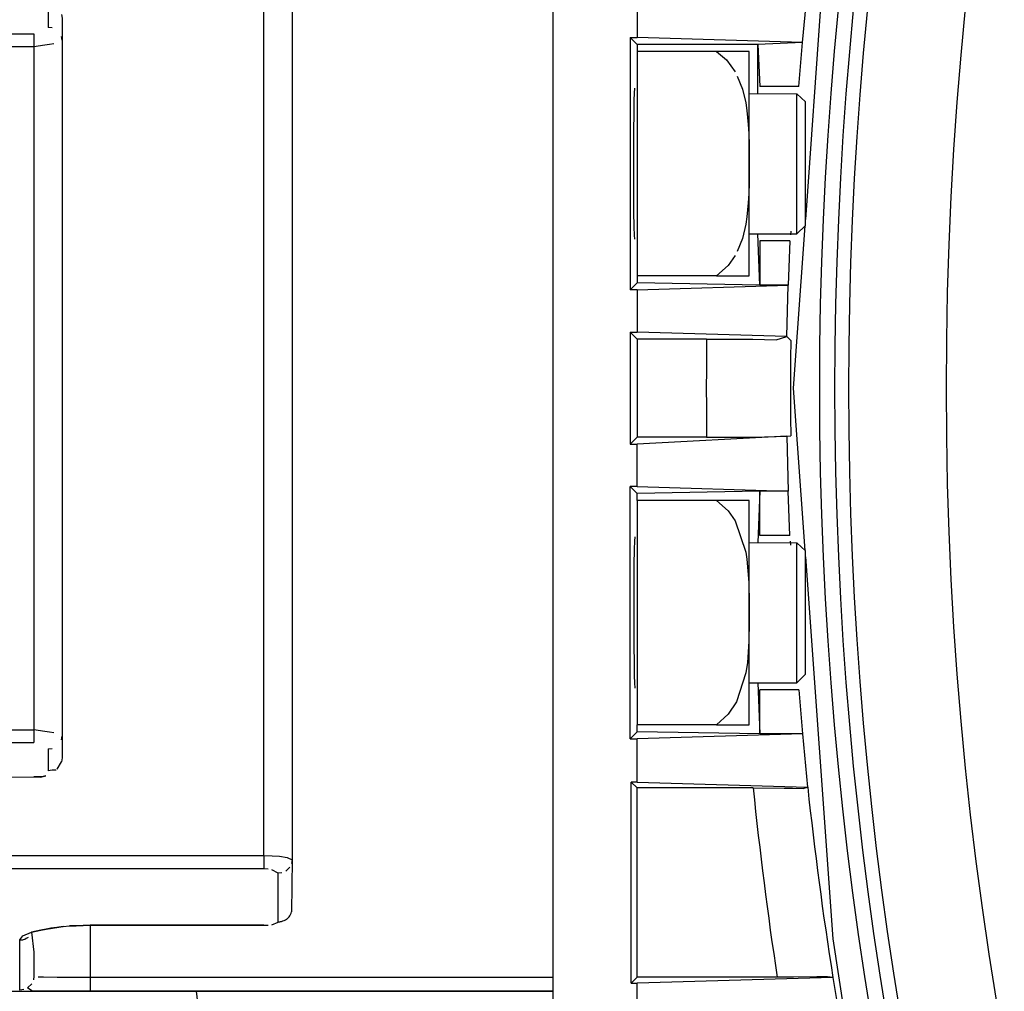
# Model space of a CAD drawing. Header units: millimetres. Extents: x -563 to -60, y -163 to 550.
# Tile 5 of 37: x -456 to -421, y 30 to 65. Entities that reach past the tile are written whole.
import ezdxf

# ---------------------------------------------------------------- set-up
doc = ezdxf.new("R2010")
doc.units = ezdxf.units.MM

# ---------------------------------------------------------------- blocks, each defined once
blk = doc.blocks.new('Stufenlinse__15', base_point=(-427.129, -85.347))
at = {"color": 7, "linetype": 'Continuous'}
blk.add_circle((-290.129, 51.653), 132.472, dxfattribs=at)
blk.add_arc((-290.129, 51.653), 137, 139.00569, 220.99431, dxfattribs=at)
at = {"color": 1, "linetype": 'Continuous'}
for radius in [136.456, 135.963]:
    blk.add_arc((-290.129, 51.653), radius, 138.91164, 221.08836, dxfattribs=at)
blk = doc.blocks.new('Kalibbriereinheit__16', base_point=(-427.129, -85.347))
blk.add_blockref('Stufenlinse__15', (-427.129, -85.347))
blk = doc.blocks.new('Elektronikeinheit_kpl___17', base_point=(-427.129, -85.347))
blk.add_blockref('Kalibbriereinheit__16', (-427.129, -85.347))
blk = doc.blocks.new('Frontteil__24', base_point=(-456.747, -152.348))
at = {"color": 7, "linetype": 'Continuous'}
blk.add_line((-449.347, 30.153), (-449.096, 28.104), dxfattribs=at)
blk = doc.blocks.new('Zylinderschraube-H7984-M5x12-8_8-TX25_1_1_6__43', base_point=(-429.629, 57.153))
at = {"color": 7, "linetype": 'Continuous'}
for p, q in [((-429.629, 62.153), (-427.929, 62.138)), ((-427.629, 61.853), (-427.929, 62.138)), ((-427.929, 59.218), (-427.929, 62.138)), ((-427.629, 59.064), (-427.629, 61.853)), ((-427.929, 57.153), (-427.929, 59.218)), ((-427.629, 57.453), (-427.629, 59.064)), ((-427.629, 57.453), (-427.929, 57.153)), ((-429.629, 57.153), (-427.929, 57.153))]:
    blk.add_line(p, q, dxfattribs=at)
blk = doc.blocks.new('Zylinderschraube-H7984-M5x12-8_8-TX25_1_1_5__44', base_point=(-429.629, 41.153))
at = {"color": 7, "linetype": 'Continuous'}
for p, q in [((-429.629, 46.153), (-427.929, 46.138)), ((-427.629, 45.853), (-427.929, 46.138)), ((-427.929, 43.218), (-427.929, 46.138)), ((-427.629, 43.064), (-427.629, 45.853)), ((-427.929, 41.153), (-427.929, 43.218)), ((-427.629, 41.453), (-427.629, 43.064)), ((-427.629, 41.453), (-427.929, 41.153)), ((-429.629, 41.153), (-427.929, 41.153))]:
    blk.add_line(p, q, dxfattribs=at)
blk = doc.blocks.new('Vierkantmutter-M5-A2_8__45', base_point=(-433.629, 55.653))
at = {"color": 7, "linetype": 'Continuous'}
for p, q in [((-433.629, 63.653), (-433.629, 55.653)), ((-430.794, 63.653), (-433.629, 63.653)), ((-429.629, 63.653), (-430.794, 63.653)), ((-430.794, 63.653), (-430.443, 63.35)), ((-429.629, 59.653), (-429.629, 63.653)), ((-430.443, 63.35), (-430.133, 62.922)), ((-430.055, 62.776), (-429.875, 62.316)), ((-429.875, 62.316), (-429.755, 61.819)), ((-429.755, 61.819), (-429.713, 61.552)), ((-429.713, 61.552), (-429.663, 61.046)), ((-429.663, 61.046), (-429.646, 60.73)), ((-429.646, 60.73), (-429.635, 60.33)), ((-429.635, 60.33), (-429.63, 59.959)), ((-429.63, 59.959), (-429.629, 59.653)), ((-429.63, 59.346), (-429.635, 58.975)), ((-429.629, 59.653), (-429.63, 59.346)), ((-429.629, 55.653), (-429.629, 59.653)), ((-429.635, 58.975), (-429.646, 58.575)), ((-429.646, 58.575), (-429.663, 58.259)), ((-429.663, 58.259), (-429.713, 57.754)), ((-429.713, 57.754), (-429.752, 57.502)), ((-429.752, 57.502), (-429.875, 56.989)), ((-429.875, 56.989), (-430.055, 56.529)), ((-430.133, 56.383), (-430.379, 56.027)), ((-430.379, 56.027), (-430.794, 55.653)), ((-430.794, 55.653), (-433.629, 55.653)), ((-430.794, 55.653), (-429.629, 55.653))]:
    blk.add_line(p, q, dxfattribs=at)
blk = doc.blocks.new('Vierkantmutter-M5-A2_7__46', base_point=(-433.629, 39.653))
at = {"color": 7, "linetype": 'Continuous'}
for p, q in [((-433.629, 47.653), (-433.629, 39.653)), ((-430.794, 47.653), (-433.629, 47.653)), ((-430.794, 47.653), (-430.379, 47.278)), ((-429.629, 47.653), (-430.794, 47.653)), ((-429.629, 43.653), (-429.629, 47.653)), ((-430.379, 47.278), (-430.133, 46.922)), ((-430.133, 46.922), (-429.752, 45.804)), ((-429.752, 45.804), (-429.713, 45.552)), ((-429.713, 45.552), (-429.646, 44.73)), ((-429.646, 44.73), (-429.63, 43.991)), ((-429.63, 43.991), (-429.629, 43.653)), ((-429.629, 43.653), (-429.63, 43.314)), ((-429.629, 39.653), (-429.629, 43.653)), ((-429.63, 43.314), (-429.644, 42.637)), ((-429.644, 42.637), (-429.698, 41.873)), ((-429.698, 41.873), (-429.752, 41.502)), ((-429.752, 41.502), (-430.082, 40.477)), ((-430.082, 40.477), (-430.379, 40.027)), ((-430.379, 40.027), (-430.794, 39.653)), ((-430.794, 39.653), (-433.629, 39.653)), ((-430.794, 39.653), (-429.629, 39.653))]:
    blk.add_line(p, q, dxfattribs=at)
blk = doc.blocks.new('Linsengehaeuse__52', base_point=(-448.248, -106.466))
at = {"color": 7, "linetype": 'Continuous'}
for p, q in [((-436.629, 74.153), (-436.629, 29.153)), ((-426.655, 71.282), (-427.629, 57.667)), ((-433.629, 65.693), (-433.629, 64.151)), ((-427.735, 63.977), (-427.548, 65.872)), ((-433.878, 64.151), (-433.629, 63.903)), ((-433.878, 64.151), (-433.878, 55.154)), ((-433.878, 64.151), (-433.629, 64.151)), ((-427.735, 63.977), (-433.629, 64.151)), ((-429.329, 63.903), (-433.629, 63.903)), ((-433.629, 63.903), (-433.629, 63.653)), ((-427.735, 63.977), (-429.329, 63.903)), ((-429.329, 63.903), (-429.255, 62.403)), ((-429.329, 62.153), (-429.329, 63.903)), ((-427.867, 62.403), (-427.735, 63.977)), ((-433.731, 61.914), (-433.723, 62.162)), ((-433.723, 62.162), (-433.713, 62.347)), ((-427.867, 62.403), (-429.255, 62.403)), ((-433.737, 61.59), (-433.731, 61.914)), ((-433.748, 60.693), (-433.737, 61.59)), ((-433.75, 59.071), (-433.748, 60.693)), ((-433.741, 57.948), (-433.75, 59.071)), ((-433.731, 57.392), (-433.741, 57.948)), ((-433.722, 57.111), (-433.731, 57.392)), ((-428.149, 57.251), (-428.16, 57.112)), ((-427.646, 57.436), (-428.059, 51.653)), ((-433.713, 56.958), (-433.722, 57.111)), ((-429.255, 55.328), (-429.329, 57.153)), ((-429.255, 56.903), (-429.255, 55.328)), ((-428.186, 56.903), (-429.255, 56.903)), ((-428.186, 56.903), (-428.237, 55.328)), ((-433.629, 55.653), (-433.629, 55.403)), ((-433.629, 55.403), (-433.878, 55.154)), ((-433.629, 55.154), (-433.878, 55.154)), ((-429.255, 55.328), (-433.629, 55.403)), ((-433.629, 55.154), (-428.237, 55.328)), ((-433.629, 55.154), (-433.629, 53.651)), ((-428.237, 55.328), (-429.255, 55.328)), ((-428.291, 53.494), (-428.237, 55.328)), ((-433.878, 53.651), (-433.629, 53.403)), ((-433.878, 53.651), (-433.629, 53.651)), ((-433.878, 53.651), (-433.878, 49.654)), ((-428.291, 53.494), (-433.629, 53.651)), ((-431.149, 53.403), (-433.629, 53.403)), ((-433.629, 53.403), (-433.629, 49.903)), ((-431.149, 53.403), (-429.501, 53.394)), ((-429.501, 53.394), (-428.675, 53.38)), ((-428.675, 53.38), (-428.291, 53.494)), ((-428.291, 53.494), (-428.15, 53.351)), ((-428.291, 53.494), (-428.15, 53.351)), ((-428.059, 51.653), (-427.646, 45.869)), ((-433.878, 49.654), (-433.629, 49.903)), ((-428.293, 49.939), (-433.629, 49.654)), ((-431.149, 49.903), (-433.629, 49.903)), ((-431.149, 49.903), (-429.501, 49.911)), ((-429.501, 49.911), (-428.675, 49.925)), ((-428.675, 49.925), (-428.293, 49.939)), ((-428.293, 49.939), (-428.15, 49.954)), ((-428.293, 49.939), (-428.15, 49.954)), ((-428.293, 49.939), (-428.237, 47.977)), ((-433.878, 49.654), (-433.629, 49.654)), ((-433.629, 48.151), (-433.629, 49.654)), ((-433.629, 48.151), (-433.878, 48.151)), ((-433.629, 47.903), (-433.878, 48.151)), ((-433.878, 39.154), (-433.878, 48.151)), ((-433.629, 48.151), (-428.237, 47.977)), ((-429.255, 47.977), (-433.629, 47.903)), ((-433.629, 47.653), (-433.629, 47.903)), ((-429.255, 47.977), (-429.329, 46.153)), ((-428.237, 47.977), (-429.255, 47.977)), ((-429.255, 46.403), (-429.255, 47.977)), ((-428.186, 46.403), (-428.237, 47.977)), ((-433.713, 46.347), (-433.722, 46.194)), ((-428.186, 46.403), (-429.255, 46.403)), ((-433.722, 46.194), (-433.731, 45.914)), ((-428.149, 46.054), (-428.16, 46.193)), ((-433.731, 45.914), (-433.741, 45.357)), ((-427.629, 45.638), (-426.655, 32.023)), ((-433.741, 45.357), (-433.75, 44.235)), ((-433.75, 44.235), (-433.748, 42.612)), ((-433.748, 42.612), (-433.737, 41.715)), ((-433.737, 41.715), (-433.731, 41.392)), ((-433.731, 41.392), (-433.723, 41.144)), ((-433.723, 41.144), (-433.713, 40.958)), ((-429.329, 41.153), (-429.255, 39.328)), ((-427.867, 40.903), (-429.255, 40.903)), ((-429.255, 39.328), (-429.255, 40.903)), ((-427.867, 40.903), (-427.736, 39.328)), ((-433.878, 39.154), (-433.629, 39.403)), ((-433.629, 39.403), (-433.629, 39.653)), ((-429.255, 39.328), (-433.629, 39.403)), ((-427.736, 39.328), (-433.629, 39.154)), ((-427.736, 39.328), (-429.255, 39.328)), ((-427.736, 39.328), (-427.548, 37.433)), ((-433.878, 39.154), (-433.629, 39.154)), ((-433.629, 37.612), (-433.629, 39.154)), ((-433.629, 37.403), (-433.839, 37.612)), ((-433.629, 37.612), (-433.839, 37.612)), ((-433.839, 30.443), (-433.839, 37.612)), ((-433.629, 37.612), (-427.548, 37.433)), ((-429.49, 37.403), (-433.629, 37.403)), ((-433.629, 30.653), (-433.629, 37.403)), ((-429.49, 37.403), (-428.387, 37.397)), ((-428.387, 37.397), (-428.082, 37.393)), ((-428.082, 37.393), (-427.708, 37.384)), ((-427.708, 37.384), (-427.548, 37.433)), ((-426.655, 32.023), (-426.249, 29.38)), ((-433.839, 30.443), (-433.629, 30.653)), ((-428.634, 30.653), (-433.629, 30.653)), ((-426.649, 30.649), (-433.629, 30.443)), ((-428.054, 30.654), (-428.634, 30.653)), ((-427.221, 30.663), (-428.054, 30.654)), ((-426.846, 30.671), (-427.221, 30.663)), ((-426.649, 30.649), (-426.846, 30.671)), ((-426.649, 30.649), (-426.473, 29.57)), ((-433.839, 30.443), (-433.629, 30.443)), ((-433.629, 29.781), (-433.629, 30.443))]:
    blk.add_line(p, q, dxfattribs=at)
at = {"color": 1, "linetype": 'Continuous'}
for centre, radius, start, end in [((-290.129, 51.653), 141.031, 179.28902, 180.71098), ((-290.129, 51.653), 138.031, 179.29493, 180.70507), ((-290.129, 51.653), 140.088, 185.83834, 188.62149), ((-290.198, 52.183), 138.139, 186.12974, 188.96832)]:
    blk.add_arc(centre, radius, start, end, dxfattribs=at)
blk = doc.blocks.new('Klaue_3__55', base_point=(-469.229, 30.153))
at = {"color": 7, "linetype": 'Continuous'}
for p, q in [((-463.189, 73.052), (-464.124, 72.896)), ((-462.895, 73.084), (-463.189, 73.052)), ((-462.382, 73.125), (-462.895, 73.084)), ((-461.405, 73.153), (-462.382, 73.125)), ((-461.405, 73.153), (-436.629, 73.153)), ((-455.129, 72.611), (-455.148, 72.749)), ((-465.798, 72.342), (-465.955, 72.249)), ((-455.129, 72.611), (-455.129, 70.829)), ((-466.366, 72.055), (-466.624, 71.89)), ((-465.955, 72.249), (-466.366, 72.055)), ((-466.624, 71.89), (-467.487, 71.233)), ((-455.165, 71.011), (-454.889, 70.975)), ((-454.889, 70.975), (-454.704, 70.935)), ((-454.704, 70.935), (-454.245, 70.864)), ((-454.245, 70.864), (-454.096, 70.843)), ((-453.865, 70.824), (-453.63, 70.822)), ((-453.63, 70.822), (-453.129, 70.799)), ((-446.929, 70.799), (-453.129, 70.799)), ((-446.782, 70.794), (-446.512, 70.749)), ((-445.929, 70.199), (-445.929, 68.465)), ((-468.727, 69.18), (-468.945, 68.467)), ((-445.929, 68.465), (-445.948, 68.597)), ((-445.929, 68.465), (-445.929, 34.84)), ((-468.998, 68.325), (-469.139, 67.56)), ((-469.139, 67.56), (-468.998, 68.325)), ((-469.139, 67.56), (-469.215, 66.732)), ((-469.215, 66.732), (-469.139, 67.56)), ((-462.429, 67.514), (-462.498, 65.978)), ((-462.343, 67.664), (-462.429, 67.514)), ((-469.215, 66.732), (-469.228, 66.331)), ((-469.228, 66.331), (-469.215, 66.732)), ((-469.228, 66.331), (-469.229, 66.117)), ((-469.229, 37.189), (-469.229, 66.117)), ((-462.498, 65.978), (-462.451, 66.178)), ((-462.191, 65.825), (-462, 65.806)), ((-461.82, 65.695), (-461.551, 65.655)), ((-461.551, 65.655), (-461.395, 65.594)), ((-461.166, 65.556), (-460.928, 65.529)), ((-460.429, 65.544), (-455.129, 65.506)), ((-455.129, 65.506), (-454.876, 65.519)), ((-454.151, 64.968), (-454.129, 64.835)), ((-454.129, 64.835), (-454.129, 64.055)), ((-454.129, 64.055), (-454.151, 64.187)), ((-454.129, 64.055), (-454.129, 39.251)), ((-454.151, 39.118), (-454.129, 39.251)), ((-454.129, 39.251), (-454.129, 38.471)), ((-454.298, 38.073), (-454.151, 38.337)), ((-454.129, 38.471), (-454.151, 38.337)), ((-460.429, 37.761), (-461.166, 37.749)), ((-460.429, 37.761), (-455.129, 37.8)), ((-455.129, 37.8), (-454.896, 37.789)), ((-454.896, 37.789), (-454.703, 37.832)), ((-462.429, 37.263), (-462.429, 35.791)), ((-461.995, 37.486), (-462.297, 37.297)), ((-469.229, 37.189), (-469.227, 36.958)), ((-469.227, 36.958), (-469.212, 36.726)), ((-469.214, 36.571), (-469.227, 36.958)), ((-469.212, 36.726), (-469.214, 36.571)), ((-469.214, 36.571), (-469.124, 35.648)), ((-469.124, 35.648), (-469.214, 36.571)), ((-469.124, 35.648), (-468.994, 34.971)), ((-468.994, 34.971), (-469.124, 35.648)), ((-462.429, 35.791), (-462.451, 35.653)), ((-468.994, 34.971), (-468.81, 34.406)), ((-445.929, 34.84), (-445.948, 34.708)), ((-445.929, 34.84), (-445.944, 32.988)), ((-468.81, 34.406), (-468.71, 34.08)), ((-468.71, 34.08), (-468.634, 33.905)), ((-454.89, 32.33), (-455.213, 32.264)), ((-454.699, 32.372), (-454.89, 32.33)), ((-454.246, 32.442), (-454.699, 32.372)), ((-454.094, 32.464), (-454.246, 32.442)), ((-453.622, 32.484), (-453.864, 32.482)), ((-453.129, 32.506), (-453.622, 32.484)), ((-446.929, 32.506), (-453.129, 32.506)), ((-446.649, 32.526), (-446.429, 32.619)), ((-467.487, 32.071), (-467.054, 31.699)), ((-455.213, 32.264), (-455.129, 31.553)), ((-467.054, 31.699), (-466.223, 31.208)), ((-455.129, 31.553), (-455.129, 30.694)), ((-466.223, 31.208), (-465.956, 31.056)), ((-465.956, 31.056), (-465.759, 30.944)), ((-455.129, 30.694), (-455.148, 30.556)), ((-464.183, 30.421), (-463.286, 30.265)), ((-463.286, 30.265), (-462.879, 30.219)), ((-462.879, 30.219), (-462.381, 30.18)), ((-462.381, 30.18), (-461.405, 30.153)), ((-461.405, 30.153), (-436.629, 30.153))]:
    blk.add_line(p, q, dxfattribs=at)
at = {"color": 1, "linetype": 'Continuous'}
for p, q in [((-455.629, 71.32), (-455.629, 73.111)), ((-455.492, 73.092), (-455.629, 73.111)), ((-455.356, 73.03), (-455.207, 73.142)), ((-455.211, 72.885), (-455.356, 73.03)), ((-455.207, 73.142), (-454.521, 73.15)), ((-454.521, 73.15), (-453.129, 73.152)), ((-453.129, 73.152), (-436.629, 73.153)), ((-453.129, 72.652), (-453.129, 73.152)), ((-464.891, 72.693), (-465.588, 72.428)), ((-464.124, 72.896), (-464.891, 72.693)), ((-465.588, 72.428), (-465.955, 72.249)), ((-454.746, 72.643), (-454.974, 72.634)), ((-454.305, 72.649), (-454.746, 72.643)), ((-453.129, 72.652), (-454.305, 72.649)), ((-436.629, 72.652), (-453.129, 72.652)), ((-453.129, 72.652), (-453.129, 70.799)), ((-466.216, 72.1), (-466.775, 71.707)), ((-465.955, 72.249), (-466.216, 72.1)), ((-466.775, 71.707), (-467.675, 70.732)), ((-455.431, 71.291), (-455.629, 71.32)), ((-455.165, 71.011), (-455.442, 71.13)), ((-454.531, 70.894), (-455.165, 71.011)), ((-467.675, 70.732), (-468.006, 70.175)), ((-454.096, 70.843), (-454.531, 70.894)), ((-453.865, 70.824), (-454.096, 70.843)), ((-453.129, 70.799), (-453.865, 70.824)), ((-446.929, 70.799), (-453.129, 70.799)), ((-446.782, 70.794), (-446.929, 70.799)), ((-446.512, 70.749), (-446.648, 70.78)), ((-446.511, 68.862), (-446.512, 70.749)), ((-468.006, 70.175), (-468.293, 69.509)), ((-468.293, 69.509), (-468.488, 68.852)), ((-468.488, 68.852), (-468.607, 68.26)), ((-446.929, 68.792), (-446.781, 68.799)), ((-446.647, 68.819), (-446.511, 68.862)), ((-446.292, 68.926), (-446.511, 68.862)), ((-446.011, 68.727), (-446.156, 68.866)), ((-462.184, 68.551), (-462.493, 68.431)), ((-461.812, 68.651), (-462.184, 68.551)), ((-461.387, 68.727), (-461.812, 68.651)), ((-461.16, 68.755), (-461.387, 68.727)), ((-460.802, 68.783), (-461.16, 68.755)), ((-460.429, 68.792), (-460.802, 68.783)), ((-460.429, 68.314), (-460.429, 68.792)), ((-460.429, 68.792), (-446.929, 68.792)), ((-446.929, 68.314), (-446.929, 68.792)), ((-445.929, 68.465), (-446.097, 68.382)), ((-468.631, 68.098), (-468.715, 67.202)), ((-468.607, 68.26), (-468.631, 68.098)), ((-462.728, 68.295), (-462.929, 67.989)), ((-462.493, 68.431), (-462.728, 68.295)), ((-461.605, 67.994), (-461.195, 68.114)), ((-461.195, 68.114), (-461.01, 68.164)), ((-461.01, 68.164), (-460.429, 68.314)), ((-446.929, 68.314), (-460.429, 68.314)), ((-460.429, 65.544), (-460.429, 68.314)), ((-446.637, 68.321), (-446.929, 68.314)), ((-446.929, 34.993), (-446.929, 68.314)), ((-446.371, 68.34), (-446.637, 68.321)), ((-446.097, 68.382), (-446.371, 68.34)), ((-462.929, 67.989), (-462.929, 66.509)), ((-462.929, 67.989), (-462.784, 67.968)), ((-462.343, 67.664), (-462.092, 67.814)), ((-462.092, 67.814), (-461.843, 67.914)), ((-461.843, 67.914), (-461.605, 67.994)), ((-462.429, 67.514), (-462.343, 67.664)), ((-468.715, 67.202), (-468.728, 66.797)), ((-468.728, 66.797), (-468.727, 66.305)), ((-462.784, 66.489), (-462.929, 66.509)), ((-462.929, 66.509), (-462.878, 66.326)), ((-462.651, 66.431), (-462.784, 66.489)), ((-469.227, 65.839), (-469.229, 66.117)), ((-468.727, 66.305), (-468.676, 65.343)), ((-462.767, 66.182), (-462.498, 65.978)), ((-469.176, 64.883), (-469.227, 65.839)), ((-462.498, 65.978), (-462.191, 65.825)), ((-462.191, 65.825), (-461.82, 65.695)), ((-461.82, 65.695), (-461.395, 65.594)), ((-468.676, 65.343), (-468.593, 65.104)), ((-461.395, 65.594), (-461.166, 65.556)), ((-461.166, 65.556), (-460.928, 65.529)), ((-460.928, 65.529), (-460.429, 65.544)), ((-460.429, 65.544), (-455.129, 65.506)), ((-454.629, 65.295), (-454.629, 64.511)), ((-468.476, 64.958), (-468.254, 64.78)), ((-468.935, 64.499), (-469.176, 64.883)), ((-469.176, 38.423), (-469.176, 64.883)), ((-468.254, 64.78), (-467.151, 64.375)), ((-468.629, 64.301), (-468.935, 64.499)), ((-468.294, 64.156), (-468.629, 64.301)), ((-467.151, 64.375), (-466.92, 64.337)), ((-466.92, 64.337), (-466.677, 64.309)), ((-466.677, 64.309), (-466.178, 64.286)), ((-466.178, 63.83), (-466.178, 64.286)), ((-466.178, 64.286), (-455.129, 64.286)), ((-455.129, 64.286), (-455.129, 63.83)), ((-454.484, 64.492), (-454.629, 64.511)), ((-468.071, 64.082), (-468.294, 64.156)), ((-467.847, 64.02), (-468.071, 64.082)), ((-467.345, 63.919), (-467.847, 64.02)), ((-467.056, 63.88), (-467.345, 63.919)), ((-455.129, 63.83), (-454.746, 63.886)), ((-454.746, 63.886), (-454.574, 63.914)), ((-454.574, 63.914), (-454.422, 63.942)), ((-466.777, 63.853), (-467.056, 63.88)), ((-466.588, 63.841), (-466.777, 63.853)), ((-466.178, 63.83), (-466.588, 63.841)), ((-466.178, 63.83), (-455.129, 63.83)), ((-466.178, 63.83), (-466.178, 39.475)), ((-455.129, 63.83), (-455.129, 39.475)), ((-467.846, 39.285), (-467.374, 39.381)), ((-467.374, 39.381), (-467.055, 39.426)), ((-467.055, 39.426), (-466.588, 39.464)), ((-466.588, 39.464), (-466.178, 39.475)), ((-466.178, 39.475), (-466.178, 39.019)), ((-466.178, 39.475), (-455.129, 39.475)), ((-454.746, 39.419), (-455.129, 39.475)), ((-455.129, 39.475), (-455.129, 39.019)), ((-454.574, 39.391), (-454.746, 39.419)), ((-454.422, 39.363), (-454.574, 39.391)), ((-469.029, 38.716), (-468.656, 38.989)), ((-468.656, 38.989), (-468.304, 39.146)), ((-468.304, 39.146), (-468.072, 39.223)), ((-468.072, 39.223), (-467.846, 39.285)), ((-466.919, 38.968), (-467.149, 38.93)), ((-466.178, 39.019), (-466.919, 38.968)), ((-466.178, 39.019), (-455.129, 39.019)), ((-469.176, 38.423), (-469.029, 38.716)), ((-467.581, 38.824), (-468.252, 38.526)), ((-467.149, 38.93), (-467.581, 38.824)), ((-454.629, 38.794), (-454.484, 38.813)), ((-454.629, 38.794), (-454.629, 38.01)), ((-469.227, 37.465), (-469.176, 38.423)), ((-468.252, 38.526), (-468.475, 38.347)), ((-468.676, 37.962), (-468.727, 36.999)), ((-468.592, 38.201), (-468.676, 37.962)), ((-454.484, 38.03), (-454.629, 38.01)), ((-461.82, 37.61), (-462.191, 37.48)), ((-461.395, 37.711), (-461.82, 37.61)), ((-461.166, 37.749), (-461.395, 37.711)), ((-460.806, 37.786), (-461.166, 37.749)), ((-460.429, 37.761), (-460.806, 37.786)), ((-460.429, 37.761), (-455.129, 37.8)), ((-460.429, 34.991), (-460.429, 37.761)), ((-469.229, 37.189), (-469.227, 37.465)), ((-462.429, 37.263), (-462.73, 37.158)), ((-462.191, 37.48), (-462.429, 37.263)), ((-468.727, 36.999), (-468.727, 36.492)), ((-462.73, 37.158), (-462.929, 36.796)), ((-462.929, 36.796), (-462.784, 36.816)), ((-462.929, 36.796), (-462.929, 35.317)), ((-468.727, 36.492), (-468.714, 36.101)), ((-468.714, 36.101), (-468.638, 35.265)), ((-462.047, 35.471), (-462.277, 35.591)), ((-461.843, 35.391), (-462.047, 35.471)), ((-468.638, 35.265), (-468.605, 35.047)), ((-462.784, 35.337), (-462.929, 35.317)), ((-462.929, 35.317), (-462.877, 35.159)), ((-462.651, 35.396), (-462.784, 35.337)), ((-461.54, 35.291), (-461.843, 35.391)), ((-461.195, 35.191), (-461.54, 35.291)), ((-461.047, 35.151), (-461.195, 35.191)), ((-460.429, 34.991), (-461.047, 35.151)), ((-468.605, 35.047), (-468.495, 34.492)), ((-462.728, 35.01), (-462.493, 34.874)), ((-462.493, 34.874), (-462.184, 34.754)), ((-462.184, 34.754), (-461.812, 34.654)), ((-460.429, 34.991), (-446.929, 34.993)), ((-460.429, 34.513), (-460.429, 34.991)), ((-446.929, 34.993), (-446.929, 34.513)), ((-446.929, 34.993), (-446.636, 34.984)), ((-446.636, 34.984), (-446.371, 34.965)), ((-446.371, 34.965), (-446.097, 34.923)), ((-446.097, 34.923), (-445.929, 34.84)), ((-468.495, 34.492), (-468.286, 33.783)), ((-461.812, 34.654), (-461.387, 34.578)), ((-461.387, 34.578), (-461.16, 34.55)), ((-461.16, 34.55), (-460.802, 34.523)), ((-460.802, 34.523), (-460.429, 34.513)), ((-446.929, 34.513), (-460.429, 34.513)), ((-446.78, 34.506), (-446.929, 34.513)), ((-446.429, 34.361), (-446.647, 34.486)), ((-446.011, 34.578), (-446.156, 34.439)), ((-446.292, 34.379), (-446.429, 34.361)), ((-446.429, 32.619), (-446.429, 34.361)), ((-468.286, 33.783), (-468.008, 33.135)), ((-468.008, 33.135), (-467.732, 32.66)), ((-467.732, 32.66), (-466.754, 31.581)), ((-455.213, 32.264), (-454.53, 32.412)), ((-454.53, 32.412), (-454.094, 32.464)), ((-454.094, 32.464), (-453.864, 32.482)), ((-453.864, 32.482), (-453.129, 32.506)), ((-453.129, 32.506), (-446.929, 32.506)), ((-453.129, 32.506), (-453.129, 30.653)), ((-446.929, 32.506), (-446.782, 32.511)), ((-446.649, 32.526), (-446.429, 32.619)), ((-455.629, 31.985), (-455.521, 32.129)), ((-455.629, 30.194), (-455.629, 31.985)), ((-455.521, 32.129), (-455.213, 32.264)), ((-466.754, 31.581), (-466.223, 31.208)), ((-466.223, 31.208), (-465.956, 31.056)), ((-465.956, 31.056), (-465.575, 30.87)), ((-465.575, 30.87), (-464.932, 30.624)), ((-464.932, 30.624), (-464.183, 30.421)), ((-454.977, 30.671), (-454.792, 30.663)), ((-454.792, 30.663), (-454.305, 30.656)), ((-454.305, 30.656), (-453.129, 30.653)), ((-453.129, 30.653), (-436.629, 30.653)), ((-453.129, 30.653), (-453.129, 30.153)), ((-455.492, 30.213), (-455.629, 30.194)), ((-455.211, 30.42), (-455.356, 30.275)), ((-455.209, 30.164), (-455.356, 30.275)), ((-453.129, 30.153), (-455.209, 30.164)), ((-436.629, 30.153), (-453.129, 30.153))]:
    blk.add_line(p, q, dxfattribs=at)
for points in [[(-455.165, 71.011), (-455.225, 71.102), (-455.348, 71.235), (-455.446, 71.287), (-455.629, 71.32)], [(-445.964, 70.379), (-446.025, 70.47), (-446.148, 70.602), (-446.256, 70.662), (-446.512, 70.749)], [(-468.676, 65.343), (-468.772, 65.327), (-468.924, 65.28), (-469, 65.232), (-469.075, 65.14), (-469.154, 64.974), (-469.176, 64.883)], [(-469.176, 38.423), (-469.158, 38.334), (-469.107, 38.194), (-469.055, 38.124), (-468.956, 38.055), (-468.776, 37.982), (-468.676, 37.962)], [(-446.429, 32.619), (-446.308, 32.645), (-446.122, 32.722), (-446.033, 32.805), (-445.944, 32.988)], [(-455.629, 31.985), (-455.564, 31.991), (-455.498, 31.998), (-455.41, 32.041), (-455.321, 32.084)]]:
    blk.add_spline(points, degree=3, dxfattribs=at)
at = {"color": 7, "linetype": 'Continuous'}
blk.add_spline([(-445.929, 70.199), (-445.934, 70.221), (-445.964, 70.379)], degree=3, dxfattribs=at)
blk = doc.blocks.new('Linsengehaeuse_kpl___56', base_point=(-469.229, -134.44))
for name, p in [('Linsengehaeuse__52', (-448.248, -106.466)), ('Klaue_3__55', (-469.229, 30.153)), ('Vierkantmutter-M5-A2_8__45', (-433.629, 55.653)), ('Zylinderschraube-H7984-M5x12-8_8-TX25_1_1_6__43', (-429.629, 57.153)), ('Vierkantmutter-M5-A2_7__46', (-433.629, 39.653)), ('Zylinderschraube-H7984-M5x12-8_8-TX25_1_1_5__44', (-429.629, 41.153))]:
    blk.add_blockref(name, p)
blk = doc.blocks.new('Zylinderschraube-H7984-M5x12-8_8-TX25_1_1_6__72', base_point=(-429.629, 57.153))
at = {"color": 7, "linetype": 'Continuous'}
for p, q in [((-429.629, 62.153), (-427.929, 62.138)), ((-427.629, 61.853), (-427.929, 62.138)), ((-427.929, 59.218), (-427.929, 62.138)), ((-427.629, 59.064), (-427.629, 61.853)), ((-427.929, 57.153), (-427.929, 59.218)), ((-427.629, 57.453), (-427.629, 59.064)), ((-427.629, 57.453), (-427.929, 57.153)), ((-429.629, 57.153), (-427.929, 57.153))]:
    blk.add_line(p, q, dxfattribs=at)
blk = doc.blocks.new('Vierkantmutter-M5-A2_8__76', base_point=(-433.629, 55.653))
at = {"color": 7, "linetype": 'Continuous'}
for p, q in [((-433.629, 63.653), (-433.629, 55.653)), ((-430.794, 63.653), (-433.629, 63.653)), ((-429.629, 63.653), (-430.794, 63.653)), ((-430.794, 63.653), (-430.443, 63.35)), ((-429.629, 59.653), (-429.629, 63.653)), ((-430.443, 63.35), (-430.133, 62.922)), ((-430.055, 62.776), (-429.875, 62.316)), ((-429.875, 62.316), (-429.755, 61.819)), ((-429.755, 61.819), (-429.713, 61.552)), ((-429.713, 61.552), (-429.663, 61.046)), ((-429.663, 61.046), (-429.646, 60.73)), ((-429.646, 60.73), (-429.635, 60.33)), ((-429.635, 60.33), (-429.63, 59.959)), ((-429.63, 59.959), (-429.629, 59.653)), ((-429.63, 59.346), (-429.635, 58.975)), ((-429.629, 59.653), (-429.63, 59.346)), ((-429.629, 55.653), (-429.629, 59.653)), ((-429.635, 58.975), (-429.646, 58.575)), ((-429.646, 58.575), (-429.663, 58.259)), ((-429.663, 58.259), (-429.713, 57.754)), ((-429.713, 57.754), (-429.752, 57.502)), ((-429.752, 57.502), (-429.875, 56.989)), ((-429.875, 56.989), (-430.055, 56.529)), ((-430.133, 56.383), (-430.379, 56.027)), ((-430.379, 56.027), (-430.794, 55.653)), ((-430.794, 55.653), (-433.629, 55.653)), ((-430.794, 55.653), (-429.629, 55.653))]:
    blk.add_line(p, q, dxfattribs=at)
blk = doc.blocks.new('Zylinderschraube-H7984-M5x12-8_8-TX25_1_1_5__77', base_point=(-429.629, 41.153))
at = {"color": 7, "linetype": 'Continuous'}
for p, q in [((-429.629, 46.153), (-427.929, 46.138)), ((-427.629, 45.853), (-427.929, 46.138)), ((-427.929, 43.218), (-427.929, 46.138)), ((-427.629, 43.064), (-427.629, 45.853)), ((-427.929, 41.153), (-427.929, 43.218)), ((-427.629, 41.453), (-427.629, 43.064)), ((-427.629, 41.453), (-427.929, 41.153)), ((-429.629, 41.153), (-427.929, 41.153))]:
    blk.add_line(p, q, dxfattribs=at)
blk = doc.blocks.new('Linsengehaeuse__79', base_point=(-448.248, -106.466))
at = {"color": 7, "linetype": 'Continuous'}
for p, q in [((-436.629, 74.153), (-436.629, 29.153)), ((-426.655, 71.282), (-427.629, 57.667)), ((-433.629, 65.693), (-433.629, 64.151)), ((-427.735, 63.977), (-427.548, 65.872)), ((-433.878, 64.151), (-433.629, 63.903)), ((-433.878, 64.151), (-433.878, 55.154)), ((-433.878, 64.151), (-433.629, 64.151)), ((-427.735, 63.977), (-433.629, 64.151)), ((-429.329, 63.903), (-433.629, 63.903)), ((-433.629, 63.903), (-433.629, 63.653)), ((-427.735, 63.977), (-429.329, 63.903)), ((-429.329, 63.903), (-429.255, 62.403)), ((-429.329, 62.153), (-429.329, 63.903)), ((-427.867, 62.403), (-427.735, 63.977)), ((-433.731, 61.914), (-433.723, 62.162)), ((-433.723, 62.162), (-433.713, 62.347)), ((-427.867, 62.403), (-429.255, 62.403)), ((-433.737, 61.59), (-433.731, 61.914)), ((-433.748, 60.693), (-433.737, 61.59)), ((-433.75, 59.071), (-433.748, 60.693)), ((-433.741, 57.948), (-433.75, 59.071)), ((-433.731, 57.392), (-433.741, 57.948)), ((-433.722, 57.111), (-433.731, 57.392)), ((-428.149, 57.251), (-428.16, 57.112)), ((-427.646, 57.436), (-428.059, 51.653)), ((-433.713, 56.958), (-433.722, 57.111)), ((-429.255, 55.328), (-429.329, 57.153)), ((-429.255, 56.903), (-429.255, 55.328)), ((-428.186, 56.903), (-429.255, 56.903)), ((-428.186, 56.903), (-428.237, 55.328)), ((-433.629, 55.653), (-433.629, 55.403)), ((-433.629, 55.403), (-433.878, 55.154)), ((-433.629, 55.154), (-433.878, 55.154)), ((-429.255, 55.328), (-433.629, 55.403)), ((-433.629, 55.154), (-428.237, 55.328)), ((-433.629, 55.154), (-433.629, 53.651)), ((-428.237, 55.328), (-429.255, 55.328)), ((-428.291, 53.494), (-428.237, 55.328)), ((-433.878, 53.651), (-433.629, 53.403)), ((-433.878, 53.651), (-433.629, 53.651)), ((-433.878, 53.651), (-433.878, 49.654)), ((-428.291, 53.494), (-433.629, 53.651)), ((-431.149, 53.403), (-433.629, 53.403)), ((-433.629, 53.403), (-433.629, 49.903)), ((-431.149, 53.403), (-429.501, 53.394)), ((-429.501, 53.394), (-428.675, 53.38)), ((-428.675, 53.38), (-428.291, 53.494)), ((-428.291, 53.494), (-428.15, 53.351)), ((-428.291, 53.494), (-428.15, 53.351)), ((-428.059, 51.653), (-427.646, 45.869)), ((-433.878, 49.654), (-433.629, 49.903)), ((-428.293, 49.939), (-433.629, 49.654)), ((-431.149, 49.903), (-433.629, 49.903)), ((-431.149, 49.903), (-429.501, 49.911)), ((-429.501, 49.911), (-428.675, 49.925)), ((-428.675, 49.925), (-428.293, 49.939)), ((-428.293, 49.939), (-428.15, 49.954)), ((-428.293, 49.939), (-428.15, 49.954)), ((-428.293, 49.939), (-428.237, 47.977)), ((-433.878, 49.654), (-433.629, 49.654)), ((-433.629, 48.151), (-433.629, 49.654)), ((-433.629, 48.151), (-433.878, 48.151)), ((-433.629, 47.903), (-433.878, 48.151)), ((-433.878, 39.154), (-433.878, 48.151)), ((-433.629, 48.151), (-428.237, 47.977)), ((-429.255, 47.977), (-433.629, 47.903)), ((-433.629, 47.653), (-433.629, 47.903)), ((-429.255, 47.977), (-429.329, 46.153)), ((-428.237, 47.977), (-429.255, 47.977)), ((-429.255, 46.403), (-429.255, 47.977)), ((-428.186, 46.403), (-428.237, 47.977)), ((-433.713, 46.347), (-433.722, 46.194)), ((-428.186, 46.403), (-429.255, 46.403)), ((-433.722, 46.194), (-433.731, 45.914)), ((-428.149, 46.054), (-428.16, 46.193)), ((-433.731, 45.914), (-433.741, 45.357)), ((-427.629, 45.638), (-426.655, 32.023)), ((-433.741, 45.357), (-433.75, 44.235)), ((-433.75, 44.235), (-433.748, 42.612)), ((-433.748, 42.612), (-433.737, 41.715)), ((-433.737, 41.715), (-433.731, 41.392)), ((-433.731, 41.392), (-433.723, 41.144)), ((-433.723, 41.144), (-433.713, 40.958)), ((-429.329, 41.153), (-429.255, 39.328)), ((-427.867, 40.903), (-429.255, 40.903)), ((-429.255, 39.328), (-429.255, 40.903)), ((-427.867, 40.903), (-427.736, 39.328)), ((-433.878, 39.154), (-433.629, 39.403)), ((-433.629, 39.403), (-433.629, 39.653)), ((-429.255, 39.328), (-433.629, 39.403)), ((-427.736, 39.328), (-433.629, 39.154)), ((-427.736, 39.328), (-429.255, 39.328)), ((-427.736, 39.328), (-427.548, 37.433)), ((-433.878, 39.154), (-433.629, 39.154)), ((-433.629, 37.612), (-433.629, 39.154)), ((-433.629, 37.403), (-433.839, 37.612)), ((-433.629, 37.612), (-433.839, 37.612)), ((-433.839, 30.443), (-433.839, 37.612)), ((-433.629, 37.612), (-427.548, 37.433)), ((-429.49, 37.403), (-433.629, 37.403)), ((-433.629, 30.653), (-433.629, 37.403)), ((-429.49, 37.403), (-428.387, 37.397)), ((-428.387, 37.397), (-428.082, 37.393)), ((-428.082, 37.393), (-427.708, 37.384)), ((-427.708, 37.384), (-427.548, 37.433)), ((-426.655, 32.023), (-426.249, 29.38)), ((-433.839, 30.443), (-433.629, 30.653)), ((-428.634, 30.653), (-433.629, 30.653)), ((-426.649, 30.649), (-433.629, 30.443)), ((-428.054, 30.654), (-428.634, 30.653)), ((-427.221, 30.663), (-428.054, 30.654)), ((-426.846, 30.671), (-427.221, 30.663)), ((-426.649, 30.649), (-426.846, 30.671)), ((-426.649, 30.649), (-426.473, 29.57)), ((-433.839, 30.443), (-433.629, 30.443)), ((-433.629, 29.781), (-433.629, 30.443))]:
    blk.add_line(p, q, dxfattribs=at)
at = {"color": 1, "linetype": 'Continuous'}
for centre, radius, start, end in [((-290.129, 51.653), 141.031, 179.28902, 180.71098), ((-290.129, 51.653), 138.031, 179.29493, 180.70507), ((-290.129, 51.653), 140.088, 185.83834, 188.62149), ((-290.198, 52.183), 138.139, 186.12974, 188.96832)]:
    blk.add_arc(centre, radius, start, end, dxfattribs=at)
blk = doc.blocks.new('Klaue_3__80', base_point=(-469.229, 30.153))
at = {"color": 7, "linetype": 'Continuous'}
for p, q in [((-463.189, 73.052), (-464.124, 72.896)), ((-462.895, 73.084), (-463.189, 73.052)), ((-462.382, 73.125), (-462.895, 73.084)), ((-461.405, 73.153), (-462.382, 73.125)), ((-461.405, 73.153), (-436.629, 73.153)), ((-455.129, 72.611), (-455.148, 72.749)), ((-465.798, 72.342), (-465.955, 72.249)), ((-455.129, 72.611), (-455.129, 71.752)), ((-466.366, 72.055), (-466.624, 71.89)), ((-465.955, 72.249), (-466.366, 72.055)), ((-466.624, 71.89), (-467.487, 71.233)), ((-455.129, 71.752), (-455.165, 71.011)), ((-455.165, 71.011), (-454.889, 70.975)), ((-454.889, 70.975), (-454.704, 70.935)), ((-454.704, 70.935), (-454.245, 70.864)), ((-454.245, 70.864), (-454.096, 70.843)), ((-453.865, 70.824), (-453.63, 70.822)), ((-453.63, 70.822), (-453.129, 70.799)), ((-446.929, 70.799), (-453.129, 70.799)), ((-446.782, 70.794), (-446.512, 70.749)), ((-445.929, 70.199), (-445.929, 68.465)), ((-468.727, 69.18), (-468.945, 68.467)), ((-445.929, 68.465), (-445.948, 68.597)), ((-445.929, 68.465), (-445.929, 34.84)), ((-468.998, 68.325), (-469.139, 67.56)), ((-469.139, 67.56), (-468.998, 68.325)), ((-469.139, 67.56), (-469.215, 66.732)), ((-469.215, 66.732), (-469.139, 67.56)), ((-462.429, 67.514), (-462.498, 65.978)), ((-462.343, 67.664), (-462.429, 67.514)), ((-469.215, 66.732), (-469.228, 66.331)), ((-469.228, 66.331), (-469.215, 66.732)), ((-469.228, 66.331), (-469.229, 66.117)), ((-469.229, 37.189), (-469.229, 66.117)), ((-462.498, 65.978), (-462.451, 66.178)), ((-462, 65.806), (-462.191, 65.825)), ((-461.551, 65.655), (-461.82, 65.695)), ((-461.395, 65.594), (-461.551, 65.655)), ((-460.928, 65.529), (-461.166, 65.556)), ((-460.429, 65.544), (-460.635, 65.508)), ((-460.429, 65.544), (-455.129, 65.506)), ((-455.129, 65.506), (-454.876, 65.519)), ((-454.151, 64.968), (-454.129, 64.835)), ((-454.129, 64.835), (-454.129, 64.055)), ((-454.129, 64.055), (-454.151, 64.187)), ((-454.129, 64.055), (-454.129, 39.251)), ((-454.151, 39.118), (-454.129, 39.251)), ((-454.129, 39.251), (-454.129, 38.471)), ((-454.129, 38.471), (-454.151, 38.337)), ((-454.333, 38.037), (-454.484, 38.03)), ((-460.429, 37.761), (-461.166, 37.749)), ((-460.429, 37.761), (-455.129, 37.8)), ((-454.851, 37.799), (-455.129, 37.8)), ((-454.703, 37.832), (-454.851, 37.799)), ((-462.429, 37.263), (-462.429, 35.791)), ((-461.995, 37.486), (-462.297, 37.297)), ((-469.229, 37.189), (-469.227, 36.958)), ((-469.227, 36.958), (-469.212, 36.726)), ((-469.214, 36.571), (-469.227, 36.958)), ((-469.212, 36.726), (-469.214, 36.571)), ((-469.214, 36.571), (-469.124, 35.648)), ((-469.124, 35.648), (-469.214, 36.571)), ((-469.124, 35.648), (-468.994, 34.971)), ((-468.994, 34.971), (-469.124, 35.648)), ((-462.429, 35.791), (-462.451, 35.653)), ((-468.994, 34.971), (-468.81, 34.406)), ((-445.929, 34.84), (-445.948, 34.708)), ((-445.929, 34.84), (-445.944, 32.988)), ((-468.81, 34.406), (-468.72, 34.108)), ((-455.213, 32.264), (-454.89, 32.33)), ((-454.89, 32.33), (-454.699, 32.372)), ((-454.699, 32.372), (-454.246, 32.442)), ((-454.246, 32.442), (-454.094, 32.464)), ((-453.864, 32.482), (-453.622, 32.484)), ((-453.622, 32.484), (-453.129, 32.506)), ((-446.929, 32.506), (-453.129, 32.506)), ((-446.649, 32.526), (-446.429, 32.619)), ((-467.487, 32.071), (-467.054, 31.699)), ((-455.213, 32.264), (-455.129, 31.553)), ((-467.054, 31.699), (-466.223, 31.208)), ((-455.129, 31.553), (-455.129, 30.694)), ((-466.223, 31.208), (-465.956, 31.056)), ((-465.956, 31.056), (-465.759, 30.944)), ((-455.129, 30.694), (-455.148, 30.556)), ((-464.183, 30.421), (-463.286, 30.265)), ((-463.286, 30.265), (-462.879, 30.219)), ((-462.879, 30.219), (-462.381, 30.18)), ((-462.381, 30.18), (-461.405, 30.153)), ((-461.405, 30.153), (-436.629, 30.153))]:
    blk.add_line(p, q, dxfattribs=at)
at = {"color": 1, "linetype": 'Continuous'}
for p, q in [((-455.629, 71.32), (-455.629, 73.111)), ((-455.492, 73.092), (-455.629, 73.111)), ((-455.356, 73.03), (-455.207, 73.142)), ((-455.211, 72.885), (-455.356, 73.03)), ((-455.207, 73.142), (-454.521, 73.15)), ((-454.521, 73.15), (-453.129, 73.152)), ((-453.129, 73.152), (-436.629, 73.153)), ((-453.129, 72.652), (-453.129, 73.152)), ((-464.891, 72.693), (-465.588, 72.428)), ((-464.124, 72.896), (-464.891, 72.693)), ((-465.588, 72.428), (-465.955, 72.249)), ((-454.746, 72.643), (-454.974, 72.634)), ((-454.305, 72.649), (-454.746, 72.643)), ((-453.129, 72.652), (-454.305, 72.649)), ((-436.629, 72.652), (-453.129, 72.652)), ((-453.129, 72.652), (-453.129, 70.799)), ((-466.216, 72.1), (-466.775, 71.707)), ((-465.955, 72.249), (-466.216, 72.1)), ((-466.775, 71.707), (-467.675, 70.732)), ((-455.431, 71.291), (-455.629, 71.32)), ((-455.165, 71.011), (-455.442, 71.13)), ((-454.531, 70.894), (-455.165, 71.011)), ((-467.675, 70.732), (-468.006, 70.175)), ((-454.096, 70.843), (-454.531, 70.894)), ((-453.865, 70.824), (-454.096, 70.843)), ((-453.129, 70.799), (-453.865, 70.824)), ((-446.929, 70.799), (-453.129, 70.799)), ((-446.782, 70.794), (-446.929, 70.799)), ((-446.512, 70.749), (-446.648, 70.78)), ((-446.511, 68.862), (-446.512, 70.749)), ((-468.006, 70.175), (-468.293, 69.509)), ((-468.293, 69.509), (-468.488, 68.852)), ((-468.488, 68.852), (-468.607, 68.26)), ((-446.929, 68.792), (-446.781, 68.799)), ((-446.647, 68.819), (-446.511, 68.862)), ((-446.292, 68.926), (-446.511, 68.862)), ((-446.011, 68.727), (-446.156, 68.866)), ((-462.184, 68.551), (-462.493, 68.431)), ((-461.812, 68.651), (-462.184, 68.551)), ((-461.387, 68.727), (-461.812, 68.651)), ((-461.16, 68.755), (-461.387, 68.727)), ((-460.802, 68.783), (-461.16, 68.755)), ((-460.429, 68.792), (-460.802, 68.783)), ((-460.429, 68.314), (-460.429, 68.792)), ((-460.429, 68.792), (-446.929, 68.792)), ((-446.929, 68.314), (-446.929, 68.792)), ((-445.929, 68.465), (-446.097, 68.382)), ((-468.631, 68.098), (-468.715, 67.202)), ((-468.607, 68.26), (-468.631, 68.098)), ((-462.728, 68.295), (-462.929, 67.989)), ((-462.493, 68.431), (-462.728, 68.295)), ((-461.605, 67.994), (-461.195, 68.114)), ((-461.195, 68.114), (-461.01, 68.164)), ((-461.01, 68.164), (-460.429, 68.314)), ((-446.929, 68.314), (-460.429, 68.314)), ((-460.429, 65.544), (-460.429, 68.314)), ((-446.637, 68.321), (-446.929, 68.314)), ((-446.929, 34.993), (-446.929, 68.314)), ((-446.371, 68.34), (-446.637, 68.321)), ((-446.097, 68.382), (-446.371, 68.34)), ((-462.929, 67.989), (-462.929, 66.509)), ((-462.929, 67.989), (-462.784, 67.968)), ((-462.343, 67.664), (-462.092, 67.814)), ((-462.092, 67.814), (-461.843, 67.914)), ((-461.843, 67.914), (-461.605, 67.994)), ((-462.429, 67.514), (-462.343, 67.664)), ((-468.715, 67.202), (-468.728, 66.797)), ((-468.728, 66.797), (-468.727, 66.305)), ((-462.784, 66.489), (-462.929, 66.509)), ((-462.929, 66.509), (-462.878, 66.326)), ((-462.651, 66.431), (-462.784, 66.489)), ((-469.227, 65.839), (-469.229, 66.117)), ((-468.727, 66.305), (-468.676, 65.343)), ((-462.767, 66.182), (-462.498, 65.978)), ((-469.176, 64.883), (-469.227, 65.839)), ((-462.498, 65.978), (-462.191, 65.825)), ((-462.191, 65.825), (-461.82, 65.695)), ((-461.82, 65.695), (-461.395, 65.594)), ((-468.676, 65.343), (-468.593, 65.104)), ((-461.395, 65.594), (-461.166, 65.556)), ((-461.166, 65.556), (-460.928, 65.529)), ((-460.928, 65.529), (-460.429, 65.544)), ((-460.429, 65.544), (-455.129, 65.506)), ((-454.629, 65.295), (-454.629, 64.511)), ((-468.476, 64.958), (-468.254, 64.78)), ((-468.935, 64.499), (-469.176, 64.883)), ((-469.176, 38.423), (-469.176, 64.883)), ((-468.254, 64.78), (-467.151, 64.375)), ((-468.629, 64.301), (-468.935, 64.499)), ((-468.294, 64.156), (-468.629, 64.301)), ((-467.151, 64.375), (-466.92, 64.337)), ((-466.92, 64.337), (-466.677, 64.309)), ((-466.677, 64.309), (-466.178, 64.286)), ((-466.178, 63.83), (-466.178, 64.286)), ((-466.178, 64.286), (-455.129, 64.286)), ((-455.129, 64.286), (-455.129, 63.83)), ((-454.484, 64.492), (-454.629, 64.511)), ((-468.071, 64.082), (-468.294, 64.156)), ((-467.847, 64.02), (-468.071, 64.082)), ((-467.345, 63.919), (-467.847, 64.02)), ((-467.056, 63.88), (-467.345, 63.919)), ((-455.129, 63.83), (-454.746, 63.886)), ((-454.746, 63.886), (-454.574, 63.914)), ((-454.574, 63.914), (-454.422, 63.942)), ((-466.777, 63.853), (-467.056, 63.88)), ((-466.588, 63.841), (-466.777, 63.853)), ((-466.178, 63.83), (-466.588, 63.841)), ((-466.178, 63.83), (-455.129, 63.83)), ((-466.178, 63.83), (-466.178, 39.475)), ((-455.129, 63.83), (-455.129, 39.475)), ((-467.846, 39.285), (-467.374, 39.381)), ((-467.374, 39.381), (-467.055, 39.426)), ((-467.055, 39.426), (-466.588, 39.464)), ((-466.588, 39.464), (-466.178, 39.475)), ((-466.178, 39.475), (-466.178, 39.019)), ((-466.178, 39.475), (-455.129, 39.475)), ((-454.746, 39.419), (-455.129, 39.475)), ((-455.129, 39.475), (-455.129, 39.019)), ((-454.574, 39.391), (-454.746, 39.419)), ((-454.422, 39.363), (-454.574, 39.391)), ((-469.029, 38.716), (-468.656, 38.989)), ((-468.656, 38.989), (-468.304, 39.146)), ((-468.304, 39.146), (-468.072, 39.223)), ((-468.072, 39.223), (-467.846, 39.285)), ((-466.919, 38.968), (-467.149, 38.93)), ((-466.178, 39.019), (-466.919, 38.968)), ((-466.178, 39.019), (-455.129, 39.019)), ((-469.176, 38.423), (-469.029, 38.716)), ((-467.581, 38.824), (-468.252, 38.526)), ((-467.149, 38.93), (-467.581, 38.824)), ((-454.629, 38.794), (-454.484, 38.813)), ((-454.629, 38.794), (-454.629, 38.01)), ((-469.227, 37.465), (-469.176, 38.423)), ((-468.252, 38.526), (-468.475, 38.347)), ((-468.676, 37.962), (-468.727, 36.999)), ((-468.592, 38.201), (-468.676, 37.962)), ((-454.484, 38.03), (-454.629, 38.01)), ((-461.82, 37.61), (-462.191, 37.48)), ((-461.395, 37.711), (-461.82, 37.61)), ((-461.166, 37.749), (-461.395, 37.711)), ((-460.806, 37.786), (-461.166, 37.749)), ((-460.429, 37.761), (-460.806, 37.786)), ((-460.429, 37.761), (-455.129, 37.8)), ((-460.429, 34.991), (-460.429, 37.761)), ((-469.229, 37.189), (-469.227, 37.465)), ((-462.429, 37.263), (-462.73, 37.158)), ((-462.191, 37.48), (-462.429, 37.263)), ((-468.727, 36.999), (-468.727, 36.492)), ((-462.73, 37.158), (-462.929, 36.796)), ((-462.929, 36.796), (-462.784, 36.816)), ((-462.929, 36.796), (-462.929, 35.317)), ((-468.727, 36.492), (-468.714, 36.101)), ((-468.714, 36.101), (-468.638, 35.265)), ((-462.047, 35.471), (-462.277, 35.591)), ((-461.843, 35.391), (-462.047, 35.471)), ((-468.638, 35.265), (-468.605, 35.047)), ((-462.784, 35.337), (-462.929, 35.317)), ((-462.929, 35.317), (-462.877, 35.159)), ((-462.651, 35.396), (-462.784, 35.337)), ((-461.54, 35.291), (-461.843, 35.391)), ((-461.195, 35.191), (-461.54, 35.291)), ((-461.047, 35.151), (-461.195, 35.191)), ((-460.429, 34.991), (-461.047, 35.151)), ((-468.605, 35.047), (-468.495, 34.492)), ((-462.728, 35.01), (-462.493, 34.874)), ((-462.493, 34.874), (-462.184, 34.754)), ((-462.184, 34.754), (-461.812, 34.654)), ((-460.429, 34.991), (-446.929, 34.993)), ((-460.429, 34.513), (-460.429, 34.991)), ((-446.929, 34.993), (-446.929, 34.513)), ((-446.929, 34.993), (-446.636, 34.984)), ((-446.636, 34.984), (-446.371, 34.965)), ((-446.371, 34.965), (-446.097, 34.923)), ((-446.097, 34.923), (-445.929, 34.84)), ((-468.495, 34.492), (-468.286, 33.783)), ((-461.812, 34.654), (-461.387, 34.578)), ((-461.387, 34.578), (-461.16, 34.55)), ((-461.16, 34.55), (-460.802, 34.523)), ((-460.802, 34.523), (-460.429, 34.513)), ((-446.929, 34.513), (-460.429, 34.513)), ((-446.78, 34.506), (-446.929, 34.513)), ((-446.429, 34.361), (-446.647, 34.486)), ((-446.011, 34.578), (-446.156, 34.439)), ((-446.292, 34.379), (-446.429, 34.361)), ((-446.429, 32.619), (-446.429, 34.361)), ((-468.286, 33.783), (-468.008, 33.135)), ((-468.008, 33.135), (-467.732, 32.66)), ((-467.732, 32.66), (-466.754, 31.581)), ((-455.213, 32.264), (-454.53, 32.412)), ((-454.53, 32.412), (-454.094, 32.464)), ((-454.094, 32.464), (-453.864, 32.482)), ((-453.864, 32.482), (-453.129, 32.506)), ((-453.129, 32.506), (-446.929, 32.506)), ((-453.129, 32.506), (-453.129, 30.653)), ((-446.929, 32.506), (-446.782, 32.511)), ((-446.649, 32.526), (-446.429, 32.619)), ((-455.629, 31.985), (-455.521, 32.129)), ((-455.629, 30.194), (-455.629, 31.985)), ((-455.521, 32.129), (-455.213, 32.264)), ((-466.754, 31.581), (-466.223, 31.208)), ((-466.223, 31.208), (-465.956, 31.056)), ((-465.956, 31.056), (-465.575, 30.87)), ((-465.575, 30.87), (-464.932, 30.624)), ((-464.932, 30.624), (-464.183, 30.421)), ((-454.977, 30.671), (-454.792, 30.663)), ((-454.792, 30.663), (-454.305, 30.656)), ((-454.305, 30.656), (-453.129, 30.653)), ((-453.129, 30.653), (-436.629, 30.653)), ((-453.129, 30.653), (-453.129, 30.153)), ((-455.492, 30.213), (-455.629, 30.194)), ((-455.211, 30.42), (-455.356, 30.275)), ((-455.209, 30.164), (-455.356, 30.275)), ((-453.129, 30.153), (-455.209, 30.164)), ((-436.629, 30.153), (-453.129, 30.153))]:
    blk.add_line(p, q, dxfattribs=at)
for points in [[(-455.165, 71.011), (-455.225, 71.102), (-455.348, 71.235), (-455.446, 71.287), (-455.629, 71.32)], [(-445.964, 70.379), (-446.025, 70.47), (-446.148, 70.602), (-446.256, 70.662), (-446.512, 70.749)], [(-468.676, 65.343), (-468.772, 65.327), (-468.924, 65.28), (-469, 65.232), (-469.075, 65.14), (-469.154, 64.974), (-469.176, 64.883)], [(-469.176, 38.423), (-469.158, 38.334), (-469.107, 38.194), (-469.055, 38.124), (-468.956, 38.055), (-468.776, 37.982), (-468.676, 37.962)], [(-446.429, 32.619), (-446.308, 32.645), (-446.122, 32.722), (-446.033, 32.805), (-445.944, 32.988)], [(-455.629, 31.985), (-455.564, 31.991), (-455.498, 31.998), (-455.41, 32.041), (-455.321, 32.084)]]:
    blk.add_spline(points, degree=3, dxfattribs=at)
at = {"color": 7, "linetype": 'Continuous'}
blk.add_spline([(-445.929, 70.199), (-445.934, 70.221), (-445.964, 70.379)], degree=3, dxfattribs=at)
blk = doc.blocks.new('Vierkantmutter-M5-A2_7__85', base_point=(-433.629, 39.653))
at = {"color": 7, "linetype": 'Continuous'}
for p, q in [((-433.629, 47.653), (-433.629, 39.653)), ((-430.794, 47.653), (-433.629, 47.653)), ((-430.794, 47.653), (-430.379, 47.278)), ((-429.629, 47.653), (-430.794, 47.653)), ((-429.629, 43.653), (-429.629, 47.653)), ((-430.379, 47.278), (-430.133, 46.922)), ((-430.133, 46.922), (-429.752, 45.804)), ((-429.752, 45.804), (-429.713, 45.552)), ((-429.713, 45.552), (-429.646, 44.73)), ((-429.646, 44.73), (-429.63, 43.991)), ((-429.63, 43.991), (-429.629, 43.653)), ((-429.629, 43.653), (-429.63, 43.314)), ((-429.629, 39.653), (-429.629, 43.653)), ((-429.63, 43.314), (-429.644, 42.637)), ((-429.644, 42.637), (-429.698, 41.873)), ((-429.698, 41.873), (-429.752, 41.502)), ((-429.752, 41.502), (-430.082, 40.477)), ((-430.082, 40.477), (-430.379, 40.027)), ((-430.379, 40.027), (-430.794, 39.653)), ((-430.794, 39.653), (-433.629, 39.653)), ((-430.794, 39.653), (-429.629, 39.653))]:
    blk.add_line(p, q, dxfattribs=at)
blk = doc.blocks.new('Linsengehaeuse_kpl_-Mot-L4_0006142__86', base_point=(-469.229, -134.44))
for name, p in [('Linsengehaeuse__79', (-448.248, -106.466)), ('Klaue_3__80', (-469.229, 30.153)), ('Vierkantmutter-M5-A2_8__76', (-433.629, 55.653)), ('Zylinderschraube-H7984-M5x12-8_8-TX25_1_1_6__72', (-429.629, 57.153)), ('Vierkantmutter-M5-A2_7__85', (-433.629, 39.653)), ('Zylinderschraube-H7984-M5x12-8_8-TX25_1_1_5__77', (-429.629, 41.153))]:
    blk.add_blockref(name, p)
blk = doc.blocks.new('Gehaeuse_kpl__87', base_point=(-469.229, -152.348))
for name, p in [('Linsengehaeuse_kpl___56', (-469.229, -134.44)), ('Linsengehaeuse_kpl_-Mot-L4_0006142__86', (-469.229, -134.44)), ('Frontteil__24', (-456.747, -152.348))]:
    blk.add_blockref(name, p)
blk = doc.blocks.new('L10-für-dxf-Internet__113', base_point=(-562.569, -163.347))
for name, p in [('Gehaeuse_kpl__87', (-469.229, -152.348)), ('Elektronikeinheit_kpl___17', (-427.129, -85.347))]:
    blk.add_blockref(name, p)
blk = doc.blocks.new('AllgA', base_point=(-118, 205))
blk.add_blockref('L10-für-dxf-Internet__113', (-562.569, -163.347))

msp = doc.modelspace()

# ---------------------------------------------------------------- block references
msp.add_blockref('AllgA', (-118, 205))

doc.saveas('drawing.dxf')
